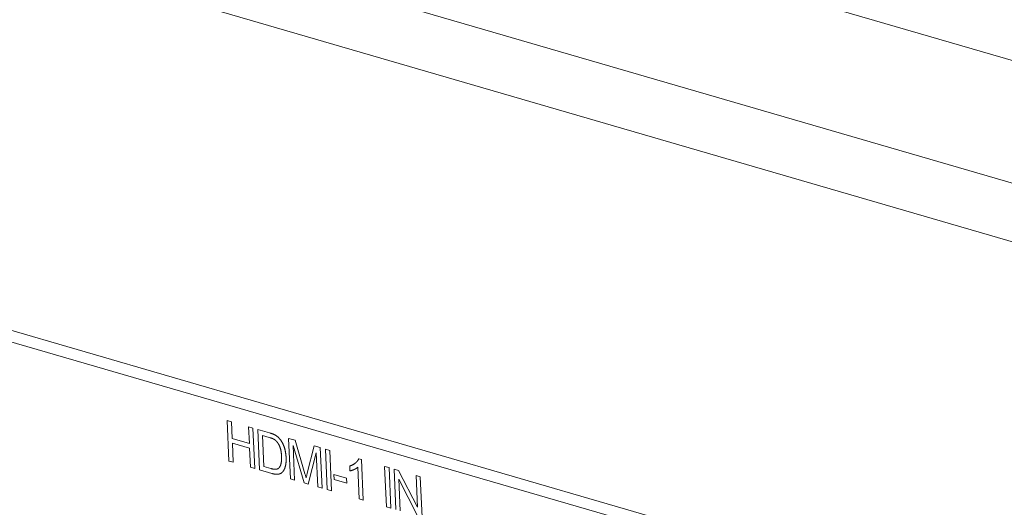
# Model space of a CAD drawing. Header units: millimetres. Extents: x 3925 to 5043, y -86 to 778.
# Tile 202 of 256: x 4847.92 to 4859.26, y 127.04 to 132.65. Entities that reach past the tile are written whole.
import ezdxf

# ---------------------------------------------------------------- set-up
doc = ezdxf.new("R2010")
doc.units = ezdxf.units.MM
doc.header["$LTSCALE"] = 46.255
for name, color, linetype in [('H30K-IO-LABEDXF_CONTINUOUS_LINE', 7, 'CONTINUOUS'), ('H30K-REAR-CODXF_CONTINUOUS_LINE', 7, 'CONTINUOUS'), ('H30K-TOP-COVDXF_CONTINUOUS_LINE', 7, 'CONTINUOUS')]:
    doc.layers.add(name, color=color, linetype=linetype)

msp = doc.modelspace()

# ---------------------------------------------------------------- linework, layer by layer
at = {"layer": 'H30K-IO-LABEDXF_CONTINUOUS_LINE', "color": 7, "linetype": 'Continuous', "lineweight": 0}
for p, q in [((4850.3337, 127.5725), (4850.3122, 128.0389)), ((4850.3122, 128.0389), (4850.3629, 128.0242)), ((4850.3629, 128.0242), (4850.3717, 127.832)), ((4850.5691, 127.7746), (4850.5603, 127.9668)), ((4850.5603, 127.9668), (4850.6109, 127.952)), ((4850.6109, 127.952), (4850.6324, 127.4856)), ((4850.6871, 127.4697), (4850.6657, 127.9361)), ((4850.6657, 127.9361), (4850.803, 127.8962)), ((4850.3717, 127.832), (4850.5691, 127.7746)), ((4850.3742, 127.7773), (4850.3843, 127.5577)), ((4850.5716, 127.7199), (4850.3742, 127.7773)), ((4850.7189, 127.8666), (4850.7353, 127.5096)), ((4850.799, 127.8433), (4850.7189, 127.8666)), ((4850.8072, 127.8409), (4850.799, 127.8433)), ((4851.0417, 127.3665), (4851.0202, 127.833)), ((4851.0202, 127.833), (4851.096, 127.811)), ((4851.096, 127.811), (4851.2097, 127.4266)), ((4850.5817, 127.5003), (4850.5716, 127.7199)), ((4851.2005, 127.3203), (4851.0719, 127.7498)), ((4851.0719, 127.7498), (4851.0902, 127.3524)), ((4851.236, 127.4338), (4851.3169, 127.7467)), ((4851.3395, 127.6649), (4851.246, 127.3071)), ((4851.3169, 127.7467), (4851.3846, 127.727)), ((4851.3575, 127.2747), (4851.3395, 127.6649)), ((4851.3846, 127.727), (4851.406, 127.2606)), ((4851.466, 127.2431), (4851.4446, 127.7096)), ((4851.4446, 127.7096), (4851.4952, 127.6948)), ((4851.4952, 127.6948), (4851.5167, 127.2284)), ((4850.3843, 127.5577), (4850.3337, 127.5725)), ((4851.8296, 127.5995), (4851.8599, 127.5907)), ((4851.8599, 127.5907), (4851.8814, 127.1223)), ((4850.6324, 127.4856), (4850.5817, 127.5003)), ((4850.8279, 127.4287), (4850.6871, 127.4697)), ((4850.7353, 127.5096), (4850.8167, 127.486)), ((4850.8167, 127.486), (4850.8212, 127.4847)), ((4851.2097, 127.4266), (4851.215, 127.408)), ((4851.2302, 127.4109), (4851.236, 127.4338)), ((4851.727, 127.4592), (4851.7244, 127.5146)), ((4851.8345, 127.1359), (4851.8177, 127.501)), ((4852.1479, 127.0448), (4852.1264, 127.5112)), ((4852.1264, 127.5112), (4852.1771, 127.4965)), ((4852.1771, 127.4965), (4852.1985, 127.03)), ((4852.2574, 127.0129), (4852.2359, 127.4794)), ((4852.2359, 127.4794), (4852.2878, 127.4643)), ((4852.2878, 127.4643), (4852.5051, 127.0399)), ((4851.0902, 127.3524), (4851.0417, 127.3665)), ((4851.246, 127.3071), (4851.2005, 127.3203)), ((4851.2265, 127.3956), (4851.2302, 127.4109)), ((4851.5451, 127.3583), (4851.5424, 127.4156)), ((4851.5424, 127.4156), (4851.6875, 127.3734)), ((4851.6902, 127.3161), (4851.5451, 127.3583)), ((4851.6875, 127.3734), (4851.6902, 127.3161)), ((4852.5063, 126.9405), (4852.2891, 127.365)), ((4852.2891, 127.365), (4852.3059, 126.9988)), ((4852.5051, 127.0399), (4852.4882, 127.406)), ((4852.4882, 127.406), (4852.5368, 127.3919)), ((4852.5368, 127.3919), (4852.5582, 126.9254)), ((4851.406, 127.2606), (4851.3575, 127.2747)), ((4851.5167, 127.2284), (4851.466, 127.2431)), ((4851.8814, 127.1223), (4851.8345, 127.1359)), ((4852.1985, 127.03), (4852.1479, 127.0448))]:
    msp.add_line(p, q, dxfattribs=at)
for points in [[(4850.803, 127.8962), (4850.8087, 127.8945), (4850.8115, 127.8936), (4850.8144, 127.8927), (4850.8172, 127.8918), (4850.8201, 127.8909), (4850.823, 127.8899), (4850.8258, 127.889), (4850.8287, 127.888), (4850.8315, 127.8869), (4850.8344, 127.8859), (4850.8372, 127.8848), (4850.8401, 127.8836), (4850.843, 127.8825), (4850.8458, 127.8813), (4850.8486, 127.88), (4850.8515, 127.8787), (4850.8543, 127.8774), (4850.8571, 127.876), (4850.86, 127.8745), (4850.8628, 127.873), (4850.8656, 127.8714)], [(4850.8648, 127.8148), (4850.8628, 127.8162), (4850.8608, 127.8176), (4850.8588, 127.819), (4850.8568, 127.8202), (4850.8548, 127.8215), (4850.8528, 127.8227), (4850.8508, 127.8238), (4850.8487, 127.825), (4850.8467, 127.826), (4850.8447, 127.8271), (4850.8426, 127.8281), (4850.8405, 127.829), (4850.8385, 127.8299), (4850.8364, 127.8308), (4850.8343, 127.8317), (4850.8323, 127.8325), (4850.8302, 127.8333), (4850.8281, 127.8341), (4850.826, 127.8349), (4850.8239, 127.8356), (4850.8218, 127.8363), (4850.8197, 127.837), (4850.8177, 127.8377), (4850.8156, 127.8384), (4850.8135, 127.839), (4850.8114, 127.8397), (4850.8072, 127.8409)], [(4850.9149, 127.7481), (4850.9139, 127.7503), (4850.9128, 127.7525), (4850.9117, 127.7547), (4850.9106, 127.7569), (4850.9094, 127.7591), (4850.9082, 127.7613), (4850.907, 127.7634), (4850.9058, 127.7656), (4850.9045, 127.7677), (4850.9032, 127.7699), (4850.9019, 127.772), (4850.9006, 127.7741), (4850.8993, 127.7762), (4850.8979, 127.7783), (4850.8965, 127.7803), (4850.8951, 127.7823), (4850.8937, 127.7843), (4850.8922, 127.7863), (4850.8908, 127.7883), (4850.8893, 127.7902), (4850.8878, 127.7921), (4850.8862, 127.794), (4850.8847, 127.7958), (4850.8831, 127.7976), (4850.8815, 127.7994), (4850.8799, 127.8011), (4850.8783, 127.8028), (4850.8767, 127.8044), (4850.875, 127.806), (4850.8733, 127.8076), (4850.8717, 127.8091), (4850.87, 127.8106), (4850.8682, 127.8121), (4850.8665, 127.8134), (4850.8648, 127.8148)], [(4850.8656, 127.8714), (4850.8679, 127.8701), (4850.8701, 127.8688), (4850.8724, 127.8674), (4850.8747, 127.8659), (4850.8769, 127.8644), (4850.8792, 127.8629), (4850.8815, 127.8613), (4850.8837, 127.8597), (4850.8859, 127.8581), (4850.8882, 127.8564), (4850.8904, 127.8546), (4850.8926, 127.8528), (4850.8947, 127.851), (4850.8969, 127.8492), (4850.8991, 127.8473), (4850.9012, 127.8453), (4850.9033, 127.8434), (4850.9054, 127.8414), (4850.9075, 127.8393), (4850.9095, 127.8372), (4850.9115, 127.8351), (4850.9135, 127.833), (4850.9155, 127.8308), (4850.9175, 127.8286), (4850.9194, 127.8263), (4850.9213, 127.824), (4850.9231, 127.8217)], [(4850.9231, 127.8217), (4850.9254, 127.8188), (4850.9276, 127.8159), (4850.9298, 127.8129), (4850.9319, 127.8099), (4850.9341, 127.8068), (4850.9361, 127.8037), (4850.9382, 127.8005), (4850.9402, 127.7974), (4850.9422, 127.7941), (4850.9441, 127.7909), (4850.946, 127.7876), (4850.9479, 127.7843), (4850.9497, 127.781), (4850.9515, 127.7776), (4850.9532, 127.7742), (4850.9549, 127.7708), (4850.9566, 127.7674), (4850.9582, 127.7639), (4850.9598, 127.7605), (4850.9613, 127.757), (4850.9628, 127.7535), (4850.9642, 127.75), (4850.9657, 127.7465), (4850.967, 127.743), (4850.9683, 127.7395), (4850.9696, 127.7359), (4850.9708, 127.7324), (4850.972, 127.7289)], [(4850.9398, 127.6297), (4850.9396, 127.633), (4850.9394, 127.6363), (4850.9392, 127.6397), (4850.939, 127.643), (4850.9388, 127.6464), (4850.9385, 127.6498), (4850.9382, 127.6532), (4850.9379, 127.6566), (4850.9376, 127.66), (4850.9372, 127.6634), (4850.9368, 127.6668), (4850.9364, 127.6703), (4850.9359, 127.6737), (4850.9354, 127.6772), (4850.9349, 127.6806), (4850.9343, 127.6841), (4850.9337, 127.6875), (4850.9331, 127.691), (4850.9324, 127.6944), (4850.9316, 127.6978), (4850.9309, 127.7013), (4850.9301, 127.7047), (4850.9292, 127.7081), (4850.9283, 127.7115), (4850.9274, 127.7149), (4850.9264, 127.7183), (4850.9253, 127.7217), (4850.9242, 127.7251), (4850.923, 127.7284), (4850.9218, 127.7317), (4850.9206, 127.7351), (4850.9193, 127.7384), (4850.9179, 127.7416), (4850.9164, 127.7449), (4850.9149, 127.7481)], [(4850.972, 127.7289), (4850.9734, 127.7243), (4850.9748, 127.7197), (4850.9762, 127.7151), (4850.9775, 127.7104), (4850.9787, 127.7058), (4850.9799, 127.7012), (4850.981, 127.6965), (4850.982, 127.6919), (4850.983, 127.6872), (4850.984, 127.6826), (4850.9848, 127.6779), (4850.9857, 127.6732), (4850.9865, 127.6686), (4850.9872, 127.664), (4850.9879, 127.6593), (4850.9885, 127.6547), (4850.9891, 127.6501), (4850.9896, 127.6454), (4850.9901, 127.6408), (4850.9905, 127.6363), (4850.9909, 127.6317), (4850.9913, 127.6271), (4850.9916, 127.6226), (4850.9919, 127.618), (4850.9921, 127.6135)], [(4850.9087, 127.4916), (4850.9099, 127.4929), (4850.9112, 127.4942), (4850.9124, 127.4956), (4850.9136, 127.497), (4850.9147, 127.4985), (4850.9158, 127.5), (4850.9169, 127.5015), (4850.9179, 127.5031), (4850.919, 127.5047), (4850.92, 127.5064), (4850.9209, 127.5081), (4850.9219, 127.5098), (4850.9228, 127.5116), (4850.9237, 127.5133), (4850.9245, 127.5151), (4850.9254, 127.517), (4850.9262, 127.5188), (4850.9269, 127.5207), (4850.9277, 127.5226), (4850.9284, 127.5246), (4850.9291, 127.5265), (4850.9298, 127.5285), (4850.9305, 127.5304), (4850.9311, 127.5324), (4850.9317, 127.5345), (4850.9323, 127.5365), (4850.9328, 127.5385), (4850.9334, 127.5406), (4850.9339, 127.5426)], [(4850.9339, 127.5426), (4850.9346, 127.5458), (4850.9353, 127.5491), (4850.9359, 127.5523), (4850.9365, 127.5556), (4850.9371, 127.559), (4850.9376, 127.5623), (4850.938, 127.5657), (4850.9384, 127.5691), (4850.9388, 127.5725), (4850.9391, 127.576), (4850.9394, 127.5795), (4850.9396, 127.583), (4850.9399, 127.5865), (4850.94, 127.5901), (4850.9402, 127.5936), (4850.9402, 127.5972), (4850.9403, 127.6008), (4850.9403, 127.6044), (4850.9403, 127.608), (4850.9403, 127.6116), (4850.9403, 127.6152), (4850.9402, 127.6188), (4850.9401, 127.6224), (4850.9399, 127.6261), (4850.9398, 127.6297)], [(4850.9921, 127.6135), (4850.9923, 127.6094), (4850.9924, 127.6053), (4850.9925, 127.6012), (4850.9926, 127.5971), (4850.9927, 127.593), (4850.9927, 127.5889), (4850.9926, 127.5848), (4850.9926, 127.5807), (4850.9925, 127.5767), (4850.9923, 127.5726), (4850.9921, 127.5686), (4850.9919, 127.5646), (4850.9916, 127.5606), (4850.9913, 127.5567), (4850.991, 127.5528), (4850.9906, 127.5488), (4850.9901, 127.545), (4850.9896, 127.5411), (4850.989, 127.5373), (4850.9884, 127.5335), (4850.9878, 127.5298), (4850.9871, 127.526), (4850.9863, 127.5223)], [(4851.7244, 127.5146), (4851.7279, 127.5156), (4851.7313, 127.5167), (4851.7347, 127.5179), (4851.7381, 127.5191), (4851.7414, 127.5203), (4851.7447, 127.5217), (4851.748, 127.5231), (4851.7513, 127.5245), (4851.7546, 127.526), (4851.7578, 127.5276), (4851.761, 127.5293), (4851.7641, 127.531), (4851.7672, 127.5327), (4851.7703, 127.5346), (4851.7733, 127.5365), (4851.7763, 127.5385), (4851.7793, 127.5405), (4851.7822, 127.5426), (4851.7851, 127.5448), (4851.7879, 127.547), (4851.7907, 127.5493)], [(4851.7907, 127.5493), (4851.7924, 127.5507), (4851.7941, 127.5522), (4851.7957, 127.5536), (4851.7973, 127.5551), (4851.799, 127.5566), (4851.8006, 127.5581), (4851.8022, 127.5597), (4851.8038, 127.5613), (4851.8053, 127.5629), (4851.8069, 127.5645), (4851.8084, 127.5662), (4851.8099, 127.5679), (4851.8113, 127.5696), (4851.8128, 127.5714), (4851.8142, 127.5731), (4851.8156, 127.575), (4851.817, 127.5768), (4851.8183, 127.5787), (4851.8196, 127.5806), (4851.8209, 127.5826), (4851.8221, 127.5845), (4851.8233, 127.5866), (4851.8245, 127.5886), (4851.8256, 127.5907), (4851.8267, 127.5929), (4851.8277, 127.595), (4851.8287, 127.5972), (4851.8296, 127.5995)], [(4850.8212, 127.4847), (4850.8234, 127.4841), (4850.8256, 127.4835), (4850.8278, 127.4829), (4850.83, 127.4823), (4850.8323, 127.4817), (4850.8345, 127.4812), (4850.8367, 127.4807), (4850.8389, 127.4802), (4850.8411, 127.4797), (4850.8433, 127.4793), (4850.8456, 127.4789), (4850.8478, 127.4785), (4850.8499, 127.4781), (4850.8521, 127.4778), (4850.8543, 127.4776), (4850.8565, 127.4773), (4850.8587, 127.4771), (4850.8608, 127.477), (4850.8629, 127.4769), (4850.8651, 127.4768), (4850.8672, 127.4768), (4850.8693, 127.4769), (4850.8714, 127.477), (4850.8735, 127.4771), (4850.8756, 127.4773)], [(4850.886, 127.4196), (4850.8832, 127.4196), (4850.8804, 127.4197), (4850.8775, 127.4198), (4850.8746, 127.42), (4850.8718, 127.4202), (4850.8689, 127.4205), (4850.866, 127.4208), (4850.8631, 127.4212), (4850.8602, 127.4216), (4850.8573, 127.4221), (4850.8543, 127.4226), (4850.8514, 127.4231), (4850.8485, 127.4237), (4850.8456, 127.4243), (4850.8426, 127.425), (4850.8397, 127.4256), (4850.8367, 127.4264), (4850.8338, 127.4271), (4850.8308, 127.4279), (4850.8279, 127.4287)], [(4850.8756, 127.4773), (4850.8768, 127.4775), (4850.8781, 127.4776), (4850.8794, 127.4778), (4850.8806, 127.478), (4850.8819, 127.4783), (4850.8831, 127.4785), (4850.8844, 127.4788), (4850.8856, 127.4791), (4850.8868, 127.4795), (4850.8881, 127.4798), (4850.8893, 127.4802), (4850.8905, 127.4806), (4850.8917, 127.481), (4850.8928, 127.4815), (4850.894, 127.4819), (4850.8952, 127.4824), (4850.8963, 127.483), (4850.8974, 127.4835), (4850.8985, 127.4841), (4850.8996, 127.4847), (4850.9007, 127.4854), (4850.9018, 127.486), (4850.9028, 127.4867), (4850.9038, 127.4875), (4850.9049, 127.4882), (4850.9058, 127.489), (4850.9068, 127.4898), (4850.9077, 127.4907), (4850.9087, 127.4916)], [(4850.9305, 127.4298), (4850.9289, 127.429), (4850.9273, 127.4282), (4850.9256, 127.4274), (4850.924, 127.4267), (4850.9223, 127.426), (4850.9206, 127.4254), (4850.9189, 127.4247), (4850.9172, 127.4242), (4850.9154, 127.4236), (4850.9137, 127.4231), (4850.9119, 127.4227), (4850.9101, 127.4223), (4850.9083, 127.4219), (4850.9065, 127.4215), (4850.9047, 127.4212), (4850.9029, 127.4209), (4850.901, 127.4206), (4850.8992, 127.4204), (4850.8973, 127.4202), (4850.8954, 127.42), (4850.8936, 127.4199), (4850.8917, 127.4198), (4850.8898, 127.4197), (4850.8879, 127.4196), (4850.886, 127.4196)], [(4850.9634, 127.4619), (4850.9623, 127.4603), (4850.9612, 127.4588), (4850.9601, 127.4572), (4850.959, 127.4557), (4850.9578, 127.4541), (4850.9566, 127.4526), (4850.9554, 127.4512), (4850.9542, 127.4497), (4850.953, 127.4483), (4850.9517, 127.4469), (4850.9505, 127.4455), (4850.9492, 127.4442), (4850.9478, 127.4429), (4850.9465, 127.4416), (4850.9452, 127.4403), (4850.9438, 127.4391), (4850.9424, 127.4379), (4850.941, 127.4368), (4850.9395, 127.4357), (4850.9381, 127.4346), (4850.9366, 127.4336), (4850.9351, 127.4326), (4850.9336, 127.4316), (4850.932, 127.4307), (4850.9305, 127.4298)], [(4850.9863, 127.5223), (4850.9857, 127.5197), (4850.9851, 127.517), (4850.9845, 127.5144), (4850.9838, 127.5118), (4850.9831, 127.5091), (4850.9824, 127.5065), (4850.9817, 127.504), (4850.9809, 127.5014), (4850.9801, 127.4988), (4850.9793, 127.4963), (4850.9785, 127.4938), (4850.9776, 127.4913), (4850.9767, 127.4889), (4850.9758, 127.4865), (4850.9748, 127.4841), (4850.9738, 127.4817), (4850.9728, 127.4793), (4850.9718, 127.477), (4850.9707, 127.4748), (4850.9695, 127.4725), (4850.9684, 127.4703), (4850.9672, 127.4682), (4850.9659, 127.4661), (4850.9647, 127.464), (4850.9634, 127.4619)], [(4851.775, 127.4744), (4851.7726, 127.4733), (4851.7702, 127.4723), (4851.7678, 127.4713), (4851.7653, 127.4703), (4851.7628, 127.4693), (4851.7604, 127.4684), (4851.7579, 127.4675), (4851.7554, 127.4666), (4851.7529, 127.4657), (4851.7503, 127.4649), (4851.7478, 127.4641), (4851.7453, 127.4633), (4851.7427, 127.4626), (4851.7401, 127.4619), (4851.7375, 127.4613), (4851.7349, 127.4607), (4851.7323, 127.4602), (4851.7296, 127.4597), (4851.727, 127.4592)], [(4851.8177, 127.501), (4851.8159, 127.4993), (4851.8141, 127.4977), (4851.8122, 127.4962), (4851.8103, 127.4947), (4851.8084, 127.4932), (4851.8064, 127.4918), (4851.8045, 127.4904), (4851.8025, 127.4891), (4851.8005, 127.4877), (4851.7984, 127.4865), (4851.7964, 127.4852), (4851.7943, 127.484), (4851.7922, 127.4828), (4851.7901, 127.4817), (4851.788, 127.4806), (4851.7859, 127.4795), (4851.7837, 127.4784), (4851.7816, 127.4774), (4851.7794, 127.4764), (4851.7772, 127.4754), (4851.775, 127.4744)], [(4851.215, 127.408), (4851.2203, 127.3894), (4851.2229, 127.3801)], [(4851.2229, 127.3801), (4851.2247, 127.3879), (4851.2265, 127.3956)]]:
    msp.add_lwpolyline(points, dxfattribs=at)
at = {"layer": 'H30K-REAR-CODXF_CONTINUOUS_LINE', "color": 7, "linetype": 'Continuous', "lineweight": 0}
for p, q in [((4901.2099, 117.9214), (4818.9849, 141.8374)), ((4819.8844, 137.2052), (4900.7182, 113.6939)), ((4819.9778, 137.0438), (4900.8116, 113.5325))]:
    msp.add_line(p, q, dxfattribs=at)
at = {"layer": 'H30K-TOP-COVDXF_CONTINUOUS_LINE', "color": 7, "linetype": 'Continuous', "lineweight": 0}
for p, q in [((4819.0081, 143.9169), (4901.2331, 120.0009)), ((4901.1784, 118.6049), (4818.9534, 142.5209))]:
    msp.add_line(p, q, dxfattribs=at)

doc.saveas('drawing.dxf')
